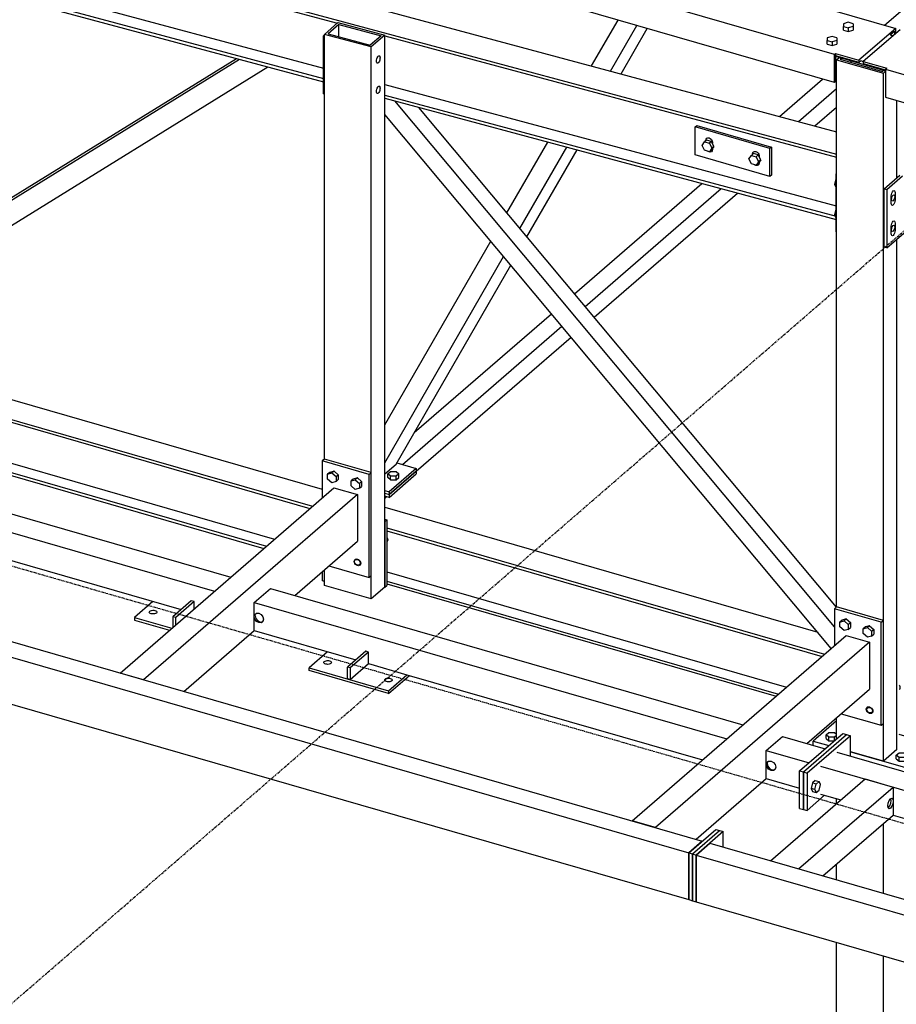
# Model space of a CAD drawing. Header units: millimetres. Extents: x -288865 to 11255, y 102926 to 380857.
# Tile 11 of 142: x -160494 to -159246, y 231177 to 232578. Entities that reach past the tile are written whole.
import ezdxf

# ---------------------------------------------------------------- set-up
doc = ezdxf.new("R2010")
doc.units = ezdxf.units.MM
doc.header["$MEASUREMENT"] = 0
doc.linetypes.add('DXK_LINE_DOT3', pattern=[5.9187, 2.979, -0.9799, 0.9799, -0.9799])
doc.layers.add('TS_INNE_OBIEKTY', color=7, linetype='Continuous')
doc.layers.add('TS_LINIE_WIDOCZNE', color=7, linetype='Continuous')

# ---------------------------------------------------------------- blocks, each defined once
blk = doc.blocks.new('Part-68308383-2207 - 1330')
at = {"layer": 'TS_LINIE_WIDOCZNE', "color": 1, "linetype": 'Continuous'}
for p, q in [((3243.1, 6950.5), (4735.9, 6519.6)), ((3243.1, 6946.3), (4732.3, 6516.4)), ((3243.1, 6888), (4681.8, 6472.7)), ((3243.1, 6874.8), (4670.3, 6462.8)), ((3243.1, 6870.6), (4666.7, 6459.6)), ((4034.7, 6750.4), (4749.9, 6543.9)), ((4838.9, 6518.3), (5454.9, 6340.4)), ((4841.9, 6489), (5464.8, 6309.2)), ((4841.9, 6484.8), (5461.2, 6306)), ((4841.9, 6426.5), (5410.7, 6262.3)), ((4841.9, 6413.2), (5399.2, 6252.4)), ((4841.9, 6409), (5395.6, 6249.2))]:
    blk.add_line(p, q, dxfattribs=at)
blk = doc.blocks.new('Part-68308383-1577 - 1330')
at = {"layer": 'TS_LINIE_WIDOCZNE', "color": 1, "linetype": 'Continuous'}
for p, q in [((4750, 6413.4), (4750, 6426.7)), ((4753, 6412.6), (4750, 6413.4))]:
    blk.add_line(p, q, dxfattribs=at)
blk = doc.blocks.new('Part-68308383-2094 - 1330')
at = {"layer": 'TS_LINIE_WIDOCZNE', "color": 1, "linetype": 'Continuous'}
for p, q in [((1619.9, 8338.8), (5565.9, 7199.8)), ((5478.7, 7162.7), (2354.1, 8064.7)), ((5478.7, 7122.8), (2354.1, 8024.8)), ((5565.9, 7199.8), (5513.5, 7154.5)), ((5558.2, 7190.5), (5564.3, 7195.8)), ((5564.3, 7195.8), (5564.3, 7191.2)), ((5565.9, 7192.5), (5565.9, 7199.8)), ((5478.7, 7162.7), (5480.2, 7164.1)), ((5478.7, 7122.8), (5478.7, 7162.7)), ((5480.2, 7164.1), (5513.5, 7154.5)), ((5480.2, 7164.1), (5480.2, 7124.1)), ((5480.2, 7161.4), (5513.5, 7151.8)), ((5513.5, 7154.5), (5513.5, 7151.8)), ((5513.5, 7151.8), (5515.9, 7153.8)), ((5480.2, 7124.1), (5478.7, 7122.8))]:
    blk.add_line(p, q, dxfattribs=at)
blk = doc.blocks.new('Part-68308383-1760 - 1330')
at = {"layer": 'TS_LINIE_WIDOCZNE', "color": 1, "linetype": 'Continuous'}
for p, q in [((5190.8, 6071.8), (5495.4, 6335.6)), ((5495.4, 6335.6), (5528.7, 6326)), ((5528.7, 6326), (5224.1, 6062.2)), ((5528.7, 6326), (5528.7, 6259.4)), ((5439.5, 6182.1), (5528.7, 6259.4)), ((5281.8, 6045.6), (5381.8, 6132.2)), ((5224.1, 6062.2), (5190.8, 6071.8))]:
    blk.add_line(p, q, dxfattribs=at)
blk = doc.blocks.new('Part-68308383-1786 - 1330')
at = {"layer": 'TS_LINIE_WIDOCZNE', "color": 1, "linetype": 'Continuous'}
for p, q in [((5481.8, 6214.4), (5448.5, 6185.5)), ((5620.2, 6180.4), (5570.8, 6194.6)), ((5448.5, 6179.5), (5448.5, 6185.5)), ((5448.5, 6185.5), (5470.9, 6179)), ((5501.4, 6170.2), (5581.7, 6147.1)), ((5581.7, 6147.1), (5620.2, 6180.4)), ((5582.3, 6140.9), (5620.2, 6173.7)), ((5620.2, 6173.7), (5620.2, 6180.4)), ((5581.7, 6141), (5581.7, 6147.1))]:
    blk.add_line(p, q, dxfattribs=at)
blk = doc.blocks.new('Part-68308383-2174 - 1330')
at = {"layer": 'TS_LINIE_WIDOCZNE', "color": 1, "linetype": 'Continuous'}
for p, q in [((5482.1, 6169.8), (6077.6, 5997.9)), ((5459, 6149.8), (6054.6, 5977.9)), ((5459, 6109.8), (5487.7, 6101.6)), ((5562.3, 6080), (5900, 5982.6)), ((5918.4, 5977.2), (6019.9, 5947.9))]:
    blk.add_line(p, q, dxfattribs=at)
blk = doc.blocks.new('Part-68308383-2066 - 1330')
at = {"layer": 'TS_LINIE_WIDOCZNE', "color": 1, "linetype": 'Continuous'}
for p, q in [((5429.2, 6142.9), (5490.7, 6196.2)), ((5434.5, 6141.4), (5496.1, 6194.7)), ((5490.7, 6196.2), (5496.1, 6194.7)), ((5429.2, 6089.6), (5429.2, 6142.9)), ((5429.2, 6142.9), (5434.5, 6141.4)), ((5434.5, 6141.4), (5434.5, 6088.1)), ((5429.2, 6089.6), (5434.5, 6088.1))]:
    blk.add_line(p, q, dxfattribs=at)
blk = doc.blocks.new('Part-68308383-2271 - 1330')
at = {"layer": 'TS_LINIE_WIDOCZNE', "color": 1, "linetype": 'Continuous'}
for p, q in [((4757.2, 6312.5), (4731, 6289.8)), ((4731, 6289.8), (4844.3, 6257.1)), ((4731, 6285.8), (4731, 6289.8)), ((4844.3, 6253.1), (4731, 6285.8)), ((4844.3, 6257.1), (4870.4, 6279.8)), ((4844.3, 6253.1), (4873.9, 6278.8)), ((4844.3, 6257.1), (4844.3, 6253.1))]:
    blk.add_line(p, q, dxfattribs=at)
blk = doc.blocks.new('Part-68308383-1575 - 1330')
at = {"layer": 'TS_LINIE_WIDOCZNE', "color": 1, "linetype": 'Continuous'}
for p, q in [((5280.4, 7059.7), (5282.7, 7061.7)), ((5387, 7028.9), (5280.4, 7059.7)), ((5280.4, 7019.7), (5280.4, 7059.7)), ((5282.7, 7061.7), (5389.3, 7030.9)), ((5389.3, 7030.9), (5387, 7028.9)), ((5387, 6988.9), (5387, 7028.9)), ((5389.3, 7030.9), (5389.3, 6990.9)), ((5387, 6988.9), (5280.4, 7019.7)), ((5389.3, 6990.9), (5387, 6988.9))]:
    blk.add_line(p, q, dxfattribs=at)
blk = doc.blocks.new('Part-68308383-2287 - 1330')
at = {"layer": 'TS_LINIE_WIDOCZNE', "color": 1, "linetype": 'Continuous'}
for p, q in [((4845.1, 6536.3), (4883.6, 6569.6)), ((4845.1, 6532.3), (4883.6, 6565.6)), ((4883.6, 6569.6), (4883.6, 6565.6)), ((4838.9, 6538.1), (4845.1, 6536.3)), ((4845.1, 6532.3), (4838.9, 6534.1)), ((4845.1, 6536.3), (4845.1, 6532.3))]:
    blk.add_line(p, q, dxfattribs=at)
blk = doc.blocks.new('Part-68308383-2166 - 1330')
at = {"layer": 'TS_LINIE_WIDOCZNE', "color": 1, "linetype": 'Continuous'}
for p, q in [((4753, 6586.8), (4749.9, 6584.1)), ((4749.9, 6584.1), (4749.9, 6531.7)), ((4816.5, 6564.9), (4749.9, 6584.1)), ((4819.6, 6567.6), (4753, 6586.8)), ((4816.5, 6564.9), (4819.6, 6567.6)), ((4816.5, 6418.3), (4816.5, 6564.9)), ((4819.6, 6421), (4819.6, 6567.6)), ((4759.4, 6434.8), (4816.5, 6418.3)), ((4816.5, 6418.3), (4819.6, 6421))]:
    blk.add_line(p, q, dxfattribs=at)
blk = doc.blocks.new('Part-68308383-2064 - 1330')
at = {"layer": 'TS_LINIE_WIDOCZNE', "color": 1, "linetype": 'Continuous'}
for p, q in [((5271.5, 6026.3), (5309.9, 6059.6)), ((5276.8, 6024.8), (5315.3, 6058.1)), ((5309.9, 6059.6), (5315.3, 6058.1)), ((5271.4, 5959.7), (5271.4, 6026.3)), ((5271.4, 6026.3), (5276.8, 6024.8)), ((5276.8, 6024.8), (5276.8, 5958.2)), ((5271.4, 5959.7), (5276.8, 5958.2))]:
    blk.add_line(p, q, dxfattribs=at)
blk = doc.blocks.new('Part-68308383-2060 - 1330')
at = {"layer": 'TS_LINIE_WIDOCZNE', "color": 1, "linetype": 'Continuous'}
for p, q in [((5558.2, 7190.5), (5562.2, 7189.3)), ((5480.2, 7160.1), (5551.6, 7139.5)), ((5515.9, 7153.9), (5519.8, 7152.7))]:
    blk.add_line(p, q, dxfattribs=at)
blk = doc.blocks.new('Part-68308383-2090 - 1330')
at = {"layer": 'TS_LINIE_WIDOCZNE', "color": 1, "linetype": 'Continuous'}
for p, q in [((1263.6, 7205.5), (5290.7, 6043)), ((1244.4, 7188.8), (5271.5, 6026.3)), ((1244.4, 7122.2), (5271.5, 5959.7)), ((5290.7, 6043), (5271.5, 6026.3)), ((5271.5, 6026.3), (5271.5, 5959.7))]:
    blk.add_line(p, q, dxfattribs=at)
blk = doc.blocks.new('Part-68308383-2272 - 1330')
at = {"layer": 'TS_LINIE_WIDOCZNE', "color": 1, "linetype": 'Continuous'}
for p, q in [((4811.8, 6313.4), (4785.6, 6290.7)), ((4815.8, 6312.2), (4789.6, 6289.6)), ((4815.8, 6312.2), (4811.8, 6313.4)), ((4815.8, 6295.6), (4815.8, 6312.2)), ((4789.6, 6272.9), (4815.8, 6295.6)), ((4789.6, 6289.6), (4785.6, 6290.7)), ((4785.6, 6274.1), (4785.6, 6290.7)), ((4789.6, 6289.6), (4789.6, 6272.9)), ((4789.6, 6272.9), (4785.6, 6274.1))]:
    blk.add_line(p, q, dxfattribs=at)
blk = doc.blocks.new('Part-68308383-1594 - 1330')
at = {"layer": 'TS_LINIE_WIDOCZNE', "color": 1, "linetype": 'Continuous'}
for p, q in [((5481, 6993), (5481.8, 6993.7)), ((5481.8, 6992.8), (5481, 6993)), ((5481, 6910.4), (5481, 6993)), ((5481.8, 6910.2), (5481, 6910.4))]:
    blk.add_line(p, q, dxfattribs=at)
blk = doc.blocks.new('Part-68308383-2343 - 1330')
at = {"layer": 'TS_LINIE_WIDOCZNE', "color": 1, "linetype": 'Continuous'}
for p, q in [((4753, 7191.3), (4772.2, 7208)), ((4773.6, 7205.4), (4758.3, 7192.1)), ((4772.2, 7208), (4838.9, 7190.1)), ((4773.6, 7188), (4773.6, 7205.4)), ((4773.6, 7205.4), (4833.6, 7189.3)), ((4753, 6586.8), (4753, 7191.3)), ((4819.6, 7173.4), (4753, 7191.3)), ((4758.3, 7192.1), (4818.2, 7176)), ((4838.9, 7190.1), (4819.6, 7173.4)), ((4838.9, 6404.4), (4838.9, 7190.1)), ((4833.6, 7189.3), (4818.2, 7176)), ((4819.6, 6567.6), (4819.6, 7173.4)), ((4819.6, 6387.7), (4819.6, 6567.6)), ((4753, 6406.9), (4753, 6429.3)), ((4819.6, 6387.7), (4753, 6406.9)), ((4838.9, 6404.4), (4819.6, 6387.7))]:
    blk.add_line(p, q, dxfattribs=at)
blk = doc.blocks.new('Part-68308383-2089 - 1330')
at = {"layer": 'TS_LINIE_WIDOCZNE', "color": 1, "linetype": 'Continuous'}
for p, q in [((5381.8, 6172.1), (5404.9, 6192.1)), ((5404.9, 6192.1), (5465.7, 6174.6)), ((5381.8, 6132.2), (5381.8, 6172.1)), ((5381.8, 6172.1), (5442.6, 6154.6)), ((5381.8, 6152.1), (5382.7, 6155.2)), ((5382.7, 6155.2), (5385.1, 6157)), ((5382.9, 6153.1), (5383.8, 6156)), ((5382.9, 6153.1), (5383.8, 6149.6)), ((5385.1, 6157), (5388.5, 6156.9)), ((5388.5, 6156.9), (5391.8, 6155)), ((5391.8, 6155), (5394.2, 6151.9)), ((5382.7, 6148.6), (5381.8, 6152.1)), ((5385.1, 6145.4), (5382.7, 6148.6)), ((5383.8, 6149.6), (5386.3, 6146.4)), ((5388.5, 6143.6), (5385.1, 6145.4)), ((5386.3, 6146.4), (5389.6, 6144.6)), ((5391.8, 6143.5), (5388.5, 6143.6)), ((5389.6, 6144.6), (5392.9, 6144.5)), ((5394.2, 6145.2), (5391.8, 6143.5)), ((5392.9, 6144.5), (5394.3, 6145.5)), ((5394.2, 6151.9), (5395.1, 6148.3)), ((5395.1, 6148.3), (5394.2, 6145.2)), ((5381.8, 6132.2), (5429.2, 6118.5))]:
    blk.add_line(p, q, dxfattribs=at)
blk = doc.blocks.new('Part-68308383-1757 - 1330')
at = {"layer": 'TS_LINIE_WIDOCZNE', "color": 1, "linetype": 'Continuous'}
for p, q in [((5282.1, 6023.2), (5301.3, 6039.9)), ((5301.3, 6039.9), (9151.2, 4928.6)), ((5282.1, 5956.6), (5282.1, 6023.2)), ((5282.1, 6023.2), (9131.9, 4911.9)), ((5282.1, 5956.6), (9131.9, 4845.3))]:
    blk.add_line(p, q, dxfattribs=at)
blk = doc.blocks.new('Bolt-68308383-3123 - 1330')
at = {"layer": 'TS_INNE_OBIEKTY', "color": 1, "linetype": 'Continuous'}
for p, q in [((4752.1, 6297.9), (4752.7, 6298.7)), ((4752.1, 6297), (4752.1, 6297.9)), ((4752.5, 6296.2), (4752.1, 6297)), ((4753.4, 6295.5), (4752.5, 6296.2)), ((4752.7, 6298.7), (4753.8, 6299.3)), ((4754.7, 6295), (4753.4, 6295.5)), ((4753.8, 6299.3), (4755.2, 6299.8)), ((4756.3, 6294.7), (4754.7, 6295)), ((4755.2, 6299.8), (4756.8, 6300)), ((4758, 6294.6), (4756.3, 6294.7)), ((4756.8, 6300), (4758.5, 6299.9)), ((4759.6, 6294.8), (4758, 6294.6)), ((4758.5, 6299.9), (4760.1, 6299.6)), ((4761, 6295.3), (4759.6, 6294.8)), ((4760.1, 6299.6), (4761.4, 6299.1)), ((4762.1, 6296), (4761, 6295.3)), ((4761.4, 6299.1), (4762.3, 6298.4)), ((4762.7, 6296.7), (4762.1, 6296)), ((4762.3, 6298.4), (4762.8, 6297.6)), ((4762.8, 6297.6), (4762.7, 6296.7)), ((4838.7, 6272.9), (4839.3, 6273.7)), ((4838.7, 6272), (4838.7, 6272.9)), ((4839.1, 6271.2), (4838.7, 6272)), ((4840, 6270.5), (4839.1, 6271.2)), ((4839.3, 6273.7), (4840.4, 6274.3)), ((4841.3, 6270), (4840, 6270.5)), ((4840.4, 6274.3), (4841.8, 6274.8)), ((4842.9, 6269.7), (4841.3, 6270)), ((4841.8, 6274.8), (4843.4, 6275)), ((4844.6, 6269.6), (4842.9, 6269.7)), ((4843.4, 6275), (4845.1, 6274.9)), ((4846.2, 6269.8), (4844.6, 6269.6)), ((4845.1, 6274.9), (4846.7, 6274.6)), ((4847.6, 6270.3), (4846.2, 6269.8)), ((4846.7, 6274.6), (4848, 6274.1)), ((4848.7, 6271), (4847.6, 6270.3)), ((4848, 6274.1), (4848.9, 6273.4)), ((4849.3, 6271.7), (4848.7, 6271)), ((4848.9, 6273.4), (4849.4, 6272.6)), ((4849.4, 6272.6), (4849.3, 6271.7))]:
    blk.add_line(p, q, dxfattribs=at)
blk = doc.blocks.new('Part-68308383-1759 - 1330')
at = {"layer": 'TS_LINIE_WIDOCZNE', "color": 1, "linetype": 'Continuous'}
for p, q in [((4653, 6382.5), (4676.1, 6402.5)), ((4676.1, 6402.5), (5348.5, 6208.4)), ((4653, 6342.6), (4653, 6382.5)), ((4653, 6382.5), (5325.4, 6188.4)), ((4653, 6362.6), (4653.9, 6365.6)), ((4653.9, 6365.6), (4656.3, 6367.4)), ((4654.2, 6363.6), (4655, 6366.4)), ((4654.2, 6363.6), (4655.1, 6360)), ((4656.3, 6367.4), (4659.7, 6367.3)), ((4659.7, 6367.3), (4663, 6365.4)), ((4663, 6365.4), (4665.4, 6362.3)), ((4653.9, 6359), (4653, 6362.6)), ((4656.3, 6355.8), (4653.9, 6359)), ((4655.1, 6360), (4657.5, 6356.8)), ((4659.7, 6354), (4656.3, 6355.8)), ((4657.5, 6356.8), (4660.8, 6355)), ((4663, 6353.9), (4659.7, 6354)), ((4660.8, 6355), (4664.2, 6354.9)), ((4665.4, 6355.6), (4663, 6353.9)), ((4664.2, 6354.9), (4665.5, 6355.9)), ((4665.4, 6362.3), (4666.3, 6358.7)), ((4666.3, 6358.7), (4665.4, 6355.6)), ((4653, 6342.6), (4797.4, 6300.9)), ((4815.8, 6295.6), (4870.4, 6279.8)), ((4870.4, 6279.8), (5290.8, 6158.5))]:
    blk.add_line(p, q, dxfattribs=at)
blk = doc.blocks.new('Part-68308383-1785 - 1330')
at = {"layer": 'TS_LINIE_WIDOCZNE', "color": 1, "linetype": 'Continuous'}
for p, q in [((5481.8, 7155.2), (5485.7, 7158.6)), ((5481.8, 6376.3), (5481.8, 7155.2)), ((5481.8, 7155.2), (5548.4, 7135.9)), ((5487.1, 7155.9), (5489, 7157.6)), ((5487.1, 7155.9), (5547, 7138.6)), ((5502.4, 7151.4), (5502.4, 7153.7)), ((5547, 7138.6), (5549, 7140.3)), ((5548.4, 7135.9), (5551.6, 7138.7)), ((5548.4, 6357.2), (5548.4, 7135.9)), ((5567.6, 6987.1), (5567.6, 7097.1)), ((5567.6, 6173.3), (5567.6, 6899.8)), ((5481.8, 6188.5), (5481.8, 6218.8)), ((5548.4, 6156.7), (5548.4, 6210.5)), ((5548.4, 6156.7), (5501.4, 6170.2)), ((5567.6, 6173.3), (5548.4, 6156.7))]:
    blk.add_line(p, q, dxfattribs=at)
blk = doc.blocks.new('Part-68308383-1797 - 1330')
at = {"layer": 'TS_LINIE_WIDOCZNE', "color": 1, "linetype": 'Continuous'}
for p, q in [((5481.8, 6096.5), (5481.8, 6103.2)), ((5548.4, 5968.6), (5548.4, 6068)), ((5481.8, 5987.8), (5481.8, 6010.3)), ((5481.8, 4077.5), (5481.8, 5899)), ((5548.4, 4058.2), (5548.4, 5879.8))]:
    blk.add_line(p, q, dxfattribs=at)
blk = doc.blocks.new('Part-68308383-2246 - 1330')
at = {"layer": 'TS_LINIE_WIDOCZNE', "color": 1, "linetype": 'Continuous'}
for p, q in [((4838.9, 6501.2), (4841.9, 6500.3)), ((4838.9, 6497.6), (4841.9, 6500.3)), ((4838.9, 6497.6), (4838.9, 6404.4)), ((4841.9, 6500.3), (4841.9, 6407)), ((4838.9, 6404.4), (4841.9, 6407))]:
    blk.add_line(p, q, dxfattribs=at)
blk = doc.blocks.new('Part-68308383-1881 - 1330')
at = {"layer": 'TS_LINIE_WIDOCZNE', "color": 1, "linetype": 'Continuous'}
for p, q in [((5549.4, 6971.3), (5571.8, 6990.7)), ((5575.8, 6989.5), (5553.4, 6970.1)), ((5586.1, 6925.2), (5586.1, 6986.3)), ((5553.4, 6970.1), (5549.4, 6971.3)), ((5549.4, 6888.7), (5549.4, 6971.3)), ((5553.4, 6970.1), (5553.4, 6887.5)), ((5580.7, 6911.2), (5586.1, 6925.2)), ((5553.4, 6887.5), (5580.7, 6911.2)), ((5553.4, 6887.5), (5549.4, 6888.7))]:
    blk.add_line(p, q, dxfattribs=at)
blk = doc.blocks.new('Part-68308383-2067 - 1330')
at = {"layer": 'TS_LINIE_WIDOCZNE', "color": 1, "linetype": 'Continuous'}
for p, q in [((5434.5, 6141.4), (5496.1, 6194.7)), ((5496.1, 6194.7), (5501.4, 6193.1)), ((5501.4, 6193.1), (5439.8, 6139.8)), ((5501.4, 6164.2), (5501.4, 6193.1)), ((5434.5, 6088.1), (5434.5, 6141.4)), ((5434.5, 6141.4), (5439.8, 6139.8)), ((5439.8, 6139.8), (5439.8, 6086.6)), ((5439.8, 6086.6), (5464.8, 6108.2)), ((5434.5, 6088.1), (5439.8, 6086.6))]:
    blk.add_line(p, q, dxfattribs=at)
blk = doc.blocks.new('Part-68308383-1882 - 1330')
at = {"layer": 'TS_LINIE_WIDOCZNE', "color": 1, "linetype": 'Continuous'}
for p, q in [((4751.8, 7189.2), (4753, 7190.2)), ((4753, 7188.8), (4751.8, 7189.2)), ((4751.8, 7106.6), (4751.8, 7189.2)), ((4753, 7106.2), (4751.8, 7106.6))]:
    blk.add_line(p, q, dxfattribs=at)
blk = doc.blocks.new('Part-68308383-2234 - 1330')
at = {"layer": 'TS_LINIE_WIDOCZNE', "color": 1, "linetype": 'Continuous'}
for p, q in [((5478.8, 6347.8), (4852.9, 7096.5)), ((5481.6, 6376.2), (4887.1, 7087.4)), ((5474.2, 6317.3), (4838.9, 7077.3))]:
    blk.add_line(p, q, dxfattribs=at)
blk = doc.blocks.new('Part-68308383-2258 - 1330')
at = {"layer": 'TS_LINIE_WIDOCZNE', "color": 1, "linetype": 'Continuous'}
for p, q in [((5550.2, 7204.3), (5980.1, 7576.6)), ((5480.2, 7143.6), (5481.8, 7145)), ((5400.4, 7074.6), (5461.7, 7127.7)), ((5427.6, 7067.3), (5481.8, 7114.3)), ((5451, 7061), (5481.8, 7087.6)), ((5108.9, 6822.1), (5290.2, 6979.1)), ((5123.8, 6804.2), (5317.3, 6971.8)), ((5136.7, 6788.8), (5340.8, 6965.5)), ((4880.8, 6624.6), (5076, 6793.6)), ((4864, 6579.3), (5091, 6775.8)), ((4883.6, 6569.5), (5103.9, 6760.3)), ((4838.9, 6530.8), (4841.7, 6533.3))]:
    blk.add_line(p, q, dxfattribs=at)
blk = doc.blocks.new('Part-68308383-2091 - 1330')
at = {"layer": 'TS_LINIE_WIDOCZNE', "color": 1, "linetype": 'Continuous'}
for p, q in [((5387.7, 6015), (5522.3, 6131.5)), ((5522.3, 6131.5), (5562.3, 6120)), ((5427.7, 6003.4), (5562.3, 6120)), ((5562.3, 6120), (5562.3, 6080)), ((5554.6, 6093.3), (5555.1, 6097.1)), ((5555.1, 6097.1), (5556.5, 6100.8)), ((5556.5, 6100.8), (5558.4, 6103.3)), ((5557.7, 6093.3), (5559.1, 6097)), ((5558.4, 6103.3), (5560.3, 6104.1)), ((5559.6, 6100.8), (5559.1, 6103.6)), ((5559.1, 6097), (5559.6, 6100.8)), ((5560.3, 6104.1), (5561.7, 6102.9)), ((5561.7, 6102.9), (5562.3, 6100)), ((5562.3, 6100), (5561.7, 6096.2)), ((5555.1, 6090.5), (5554.6, 6093.3)), ((5555.1, 6090.5), (5555.7, 6090.8)), ((5556.5, 6089.2), (5555.1, 6090.5)), ((5555.7, 6090.8), (5557.7, 6093.3)), ((5558.4, 6090), (5556.5, 6089.2)), ((5560.3, 6092.6), (5558.4, 6090)), ((5561.7, 6096.2), (5560.3, 6092.6)), ((5462.3, 5993.4), (5562.3, 6080))]:
    blk.add_line(p, q, dxfattribs=at)
blk = doc.blocks.new('Part-68308383-1932 - 1330')
at = {"layer": 'TS_LINIE_WIDOCZNE', "color": 1, "linetype": 'Continuous'}
for p, q in [((5481.9, 6376.4), (5478.8, 6373.7)), ((5478.8, 6373.7), (5478.8, 6321.3)), ((5545.4, 6354.5), (5478.8, 6373.7)), ((5548.5, 6357.2), (5481.9, 6376.4)), ((5545.4, 6354.5), (5548.5, 6357.2)), ((5545.4, 6207.9), (5545.4, 6354.5)), ((5548.5, 6210.6), (5548.5, 6357.2)), ((5488.3, 6224.4), (5545.4, 6207.9)), ((5545.4, 6207.9), (5548.5, 6210.6))]:
    blk.add_line(p, q, dxfattribs=at)
blk = doc.blocks.new('Bolt-68308383-2692 - 1330')
at = {"layer": 'TS_INNE_OBIEKTY', "color": 1, "linetype": 'Continuous'}
for p, q in [((4760.6, 6567.9), (4757.5, 6565.2)), ((4757.5, 6565.2), (4763.5, 6567)), ((4757.5, 6558.3), (4757.5, 6565.2)), ((4766.6, 6569.6), (4760.6, 6567.9)), ((4766.6, 6569.6), (4763.5, 6567)), ((4763.5, 6567), (4769.5, 6561.8)), ((4766.6, 6569.6), (4772.6, 6564.4)), ((4769.5, 6561.8), (4772.6, 6564.4)), ((4769.5, 6561.8), (4769.5, 6554.8)), ((4772.6, 6564.4), (4772.6, 6557.5)), ((4799.9, 6560), (4793.9, 6558.3)), ((4799.9, 6560), (4796.8, 6557.3)), ((4799.9, 6560), (4805.9, 6554.8)), ((4763.5, 6553.1), (4757.5, 6558.3)), ((4769.5, 6554.8), (4763.5, 6553.1)), ((4769.5, 6554.8), (4772.6, 6557.5)), ((4793.9, 6558.3), (4790.8, 6555.6)), ((4790.8, 6555.6), (4796.8, 6557.3)), ((4790.8, 6548.7), (4790.8, 6555.6)), ((4796.8, 6543.5), (4790.8, 6548.7)), ((4796.8, 6557.3), (4802.8, 6552.2)), ((4802.8, 6545.2), (4796.8, 6543.5)), ((4802.8, 6552.2), (4805.9, 6554.8)), ((4802.8, 6552.2), (4802.8, 6545.2)), ((4802.8, 6545.2), (4805.9, 6547.9)), ((4805.9, 6554.8), (4805.9, 6547.9))]:
    blk.add_line(p, q, dxfattribs=at)
blk = doc.blocks.new('Part-68308383-2171 - 1330')
at = {"layer": 'TS_LINIE_WIDOCZNE', "color": 1, "linetype": 'Continuous'}
for p, q in [((3077.1, 6864), (4619.6, 6418.8)), ((3054.1, 6844), (4596.6, 6398.8)), ((3718, 6612.4), (4549, 6372.6))]:
    blk.add_line(p, q, dxfattribs=at)
blk = doc.blocks.new('Part-68308383-2167 - 1330')
at = {"layer": 'TS_LINIE_WIDOCZNE', "color": 1, "linetype": 'Continuous'}
for p, q in [((4462, 6282.2), (4766.5, 6546)), ((4766.5, 6546), (4799.8, 6536.4)), ((4799.8, 6536.4), (4495.3, 6272.6)), ((4799.8, 6536.4), (4799.8, 6469.8)), ((4710.6, 6392.6), (4799.8, 6469.8)), ((4552.9, 6255.9), (4653, 6342.6)), ((4495.3, 6272.6), (4462, 6282.2)), ((4495.3, 6272.6), (4495.3, 6272.6))]:
    blk.add_line(p, q, dxfattribs=at)
blk = doc.blocks.new('Part-68308383-2211 - 1330')
at = {"layer": 'TS_LINIE_WIDOCZNE', "color": 1, "linetype": 'Continuous'}
for p, q in [((2370, 7888.8), (5481.8, 7052.7)), ((2370, 7856.9), (5481.8, 7020.8)), ((3240, 7618.6), (4771.3, 7207.2)), ((3240, 7549.4), (4751.8, 7143.2)), ((3240, 7534.5), (4751.8, 7128.3)), ((3240, 7529.9), (4751.8, 7123.7)), ((4838.9, 7189), (5481.8, 7016.3)), ((4838.9, 7119.8), (5481, 6947.3)), ((4838.9, 7104.9), (5481, 6932.4)), ((4838.9, 7100.3), (5481, 6927.8))]:
    blk.add_line(p, q, dxfattribs=at)
blk = doc.blocks.new('Part-68308383-2095 - 1330')
at = {"layer": 'TS_LINIE_WIDOCZNE', "color": 1, "linetype": 'Continuous'}
for p, q in [((5572.1, 7197.9), (5519.8, 7152.6)), ((5519.8, 7152.6), (5553.1, 7143)), ((5519.8, 7152.6), (5519.8, 7150)), ((5519.8, 7150), (5551.6, 7140.8)), ((5553.1, 7143), (5551.6, 7141.7)), ((5551.6, 7141.7), (8676.1, 6239.7)), ((5551.6, 7141.7), (5551.6, 7101.7)), ((5551.6, 7101.7), (8676.1, 6199.7))]:
    blk.add_line(p, q, dxfattribs=at)
blk = doc.blocks.new('Part-68308383-2065 - 1330')
at = {"layer": 'TS_LINIE_WIDOCZNE', "color": 1, "linetype": 'Continuous'}
for p, q in [((5276.8, 6024.8), (5315.3, 6058.1)), ((5320.6, 6056.6), (5282.1, 6023.2)), ((5315.3, 6058.1), (5320.6, 6056.6)), ((5320.6, 6034.3), (5320.6, 6056.6)), ((5276.8, 5958.2), (5276.8, 6024.8)), ((5276.8, 6024.8), (5282.1, 6023.2)), ((5282.1, 6023.2), (5282.1, 5956.6)), ((5276.8, 5958.2), (5282.1, 5956.6))]:
    blk.add_line(p, q, dxfattribs=at)
blk = doc.blocks.new('Part-68308383-2176 - 1330')
at = {"layer": 'TS_LINIE_WIDOCZNE', "color": 1, "linetype": 'Continuous'}
for p, q in [((4508.9, 6384.2), (4482.7, 6361.5)), ((4482.7, 6361.5), (4535.8, 6346.2)), ((4482.7, 6361.5), (4482.7, 6357.5)), ((4482.7, 6357.5), (4532.3, 6343.2))]:
    blk.add_line(p, q, dxfattribs=at)
blk = doc.blocks.new('Part-68308383-2183 - 1330')
at = {"layer": 'TS_LINIE_WIDOCZNE', "color": 1, "linetype": 'Continuous'}
for p, q in [((4563.5, 6385), (4537.3, 6362.4)), ((4567.5, 6383.9), (4541.3, 6361.2)), ((4567.5, 6383.9), (4563.5, 6385)), ((4567.5, 6373.6), (4567.5, 6383.9)), ((4541.3, 6361.2), (4537.3, 6362.4)), ((4537.3, 6362.4), (4537.3, 6347.5)), ((4541.3, 6351), (4541.3, 6361.2))]:
    blk.add_line(p, q, dxfattribs=at)
blk = doc.blocks.new('Part-68308383-2199 - 1330')
at = {"layer": 'TS_LINIE_WIDOCZNE', "color": 1, "linetype": 'Continuous'}
for p, q in [((4883.6, 6573.6), (4845.1, 6540.3)), ((4856, 6581.6), (4883.6, 6573.6)), ((4883.6, 6573.6), (4883.6, 6569.6)), ((4883.6, 6569.6), (4845.1, 6536.3)), ((4838.9, 6542.1), (4845.1, 6540.3)), ((4838.9, 6538.1), (4845.1, 6536.3)), ((4845.1, 6540.3), (4845.1, 6536.3))]:
    blk.add_line(p, q, dxfattribs=at)
blk = doc.blocks.new('Part-68308383-2233 - 1330')
at = {"layer": 'TS_LINIE_WIDOCZNE', "color": 1, "linetype": 'Continuous'}
for p, q in [((3969.6, 6746.1), (4631.9, 7155.9)), ((3985, 6759.4), (4627.6, 7157.1)), ((4009.3, 6734.7), (4672.4, 7145)), ((3969.6, 6746.1), (3985, 6759.4)), ((4009.3, 6734.7), (3969.6, 6746.1))]:
    blk.add_line(p, q, dxfattribs=at)
blk = doc.blocks.new('Part-68308383-2264 - 1330')
at = {"layer": 'TS_LINIE_WIDOCZNE', "color": 1, "linetype": 'Continuous'}
for p, q in [((5286.6, 7358.7), (5570.3, 7851.1)), ((5307.8, 7365.7), (5585.1, 7846.8)), ((5248.3, 7346.1), (5509.9, 7800)), ((5247.9, 7291.5), (5279.8, 7346.9)), ((5262.7, 7287.3), (5301, 7353.8)), ((5221.3, 7299.2), (5241.5, 7334.3)), ((5133.2, 7146.4), (5170.8, 7211.6)), ((5160.1, 7139.1), (5197.5, 7203.9)), ((5175, 7135.1), (5212.2, 7199.7)), ((5012.7, 6937.1), (5070.8, 7038)), ((5031.1, 6915.1), (5097.7, 7030.8)), ((5041.2, 6903), (5112.6, 7026.8)), ((4838.9, 6635.5), (4989.6, 6897.1)), ((4838.9, 6581.6), (5008, 6875.1)), ((4854.9, 6579.5), (5018.1, 6862.9)), ((4838.9, 6565.7), (4854.9, 6579.5))]:
    blk.add_line(p, q, dxfattribs=at)
blk = doc.blocks.new('Bolt-68308383-2640 - 1330')
at = {"layer": 'TS_INNE_OBIEKTY', "color": 1, "linetype": 'Continuous'}
for p, q in [((5498.4, 7208.5), (5491.4, 7206.5)), ((5491.4, 7206.5), (5491.4, 7202.5)), ((5505.3, 7206.5), (5498.4, 7208.5)), ((5505.3, 7206.5), (5505.3, 7202.5)), ((5491.4, 7202.5), (5498.4, 7200.5)), ((5491.4, 7197.3), (5491.4, 7202.5)), ((5491.4, 7197.3), (5498.4, 7195.3)), ((5505.3, 7202.5), (5498.4, 7200.5)), ((5498.4, 7200.5), (5498.4, 7195.3)), ((5498.4, 7195.3), (5505.3, 7197.3)), ((5505.3, 7202.5), (5505.3, 7197.3)), ((5475.3, 7188.5), (5468.4, 7186.5)), ((5468.4, 7186.5), (5468.4, 7182.5)), ((5468.4, 7182.5), (5475.3, 7180.5)), ((5468.4, 7177.3), (5468.4, 7182.5)), ((5468.4, 7177.3), (5475.3, 7175.3)), ((5482.2, 7186.5), (5475.3, 7188.5)), ((5482.2, 7182.5), (5475.3, 7180.5)), ((5475.3, 7180.5), (5475.3, 7175.3)), ((5475.3, 7175.3), (5482.2, 7177.3)), ((5482.2, 7186.5), (5482.2, 7182.5)), ((5482.2, 7182.5), (5482.2, 7177.3))]:
    blk.add_line(p, q, dxfattribs=at)
blk = doc.blocks.new('Bolt-68308383-2364 - 1330')
at = {"layer": 'TS_INNE_OBIEKTY', "color": 1, "linetype": 'Continuous'}
for p, q in [((5466.8, 6194.3), (5470.8, 6197.8)), ((5470.8, 6197.8), (5478.8, 6197.8)), ((5478.8, 6197.8), (5481.8, 6195.1)), ((5466.8, 6189), (5466.8, 6194.3)), ((5470.8, 6190.9), (5466.8, 6194.3)), ((5466.8, 6189), (5470.8, 6185.6)), ((5470.8, 6185.6), (5470.8, 6190.9)), ((5478.8, 6190.9), (5470.8, 6190.9)), ((5470.8, 6185.6), (5478.5, 6185.6)), ((5481.8, 6193.5), (5478.8, 6190.9)), ((5478.8, 6185.8), (5478.8, 6190.9)), ((5585.9, 6182.1), (5589.9, 6185.6)), ((5585.9, 6176.8), (5585.9, 6182.1)), ((5589.9, 6178.7), (5585.9, 6182.1)), ((5589.9, 6185.6), (5597.9, 6185.6)), ((5597.9, 6185.6), (5601.9, 6182.1)), ((5601.9, 6182.1), (5597.9, 6178.7)), ((5601.9, 6176.8), (5601.9, 6182.1)), ((5566.7, 6165.5), (5570.7, 6168.9)), ((5570.7, 6168.9), (5578.7, 6168.9)), ((5578.7, 6168.9), (5582.7, 6165.5)), ((5585.9, 6176.8), (5589.9, 6173.4)), ((5589.9, 6173.4), (5589.9, 6178.7)), ((5597.9, 6178.7), (5589.9, 6178.7)), ((5589.9, 6173.4), (5597.9, 6173.4)), ((5597.9, 6173.4), (5597.9, 6178.7)), ((5597.9, 6173.4), (5601.9, 6176.8)), ((5566.7, 6160.2), (5566.7, 6165.5)), ((5570.7, 6162), (5566.7, 6165.5)), ((5566.7, 6160.2), (5570.7, 6156.7)), ((5570.7, 6156.7), (5570.7, 6162)), ((5578.7, 6162), (5570.7, 6162)), ((5570.7, 6156.7), (5578.7, 6156.7)), ((5582.7, 6165.5), (5578.7, 6162)), ((5578.7, 6156.7), (5578.7, 6162)), ((5578.7, 6156.7), (5582.7, 6160.2)), ((5582.7, 6160.2), (5582.7, 6165.5))]:
    blk.add_line(p, q, dxfattribs=at)
blk = doc.blocks.new('Bolt-68308383-2432 - 1330')
at = {"layer": 'TS_INNE_OBIEKTY', "color": 1, "linetype": 'Continuous'}
for p, q in [((5559.8, 6963.4), (5560.4, 6965.4)), ((5560.4, 6965.4), (5561.2, 6967.2)), ((5561.2, 6967.2), (5562.3, 6968.5)), ((5562.3, 6968.5), (5563.3, 6969)), ((5563.3, 6969), (5564.2, 6968.7)), ((5564.2, 6968.7), (5564.8, 6967.7)), ((5564.8, 6967.7), (5565, 6966.1)), ((5565, 6966.1), (5565, 6955.5)), ((5559.6, 6961.5), (5559.8, 6963.4)), ((5559.6, 6950.8), (5559.6, 6961.5)), ((5560, 6956.5), (5560.3, 6958.7)), ((5560.3, 6954.7), (5560, 6956.5)), ((5560.3, 6958.7), (5561.1, 6960.9)), ((5561.1, 6954), (5560.3, 6954.7)), ((5561.1, 6960.9), (5562.3, 6962.5)), ((5562.3, 6954.5), (5561.1, 6954)), ((5562.3, 6962.5), (5563.4, 6962.9)), ((5563.4, 6956), (5562.3, 6954.5)), ((5564.2, 6951.5), (5563.3, 6949.7)), ((5563.4, 6962.9), (5564.3, 6962.2)), ((5564.3, 6958.2), (5563.4, 6956)), ((5564.8, 6953.5), (5564.2, 6951.5)), ((5564.3, 6962.2), (5564.6, 6960.5)), ((5564.6, 6960.5), (5564.3, 6958.2)), ((5565, 6955.5), (5564.8, 6953.5)), ((5559.8, 6949.2), (5559.6, 6950.8)), ((5560.4, 6948.2), (5559.8, 6949.2)), ((5561.2, 6947.9), (5560.4, 6948.2)), ((5562.3, 6948.5), (5561.2, 6947.9)), ((5563.3, 6949.7), (5562.3, 6948.5)), ((5560.4, 6922.1), (5561.2, 6923.9)), ((5561.2, 6923.9), (5562.3, 6925.2)), ((5562.3, 6925.2), (5563.3, 6925.7)), ((5563.3, 6925.7), (5564.2, 6925.4)), ((5564.2, 6925.4), (5564.8, 6924.4)), ((5564.8, 6924.4), (5565, 6922.8)), ((5559.6, 6918.2), (5559.8, 6920.1)), ((5559.6, 6907.5), (5559.6, 6918.2)), ((5559.8, 6920.1), (5560.4, 6922.1)), ((5560, 6913.2), (5560.3, 6915.4)), ((5560.3, 6911.4), (5560, 6913.2)), ((5560.3, 6915.4), (5561.1, 6917.6)), ((5561.1, 6910.7), (5560.3, 6911.4)), ((5561.1, 6917.6), (5562.3, 6919.2)), ((5562.3, 6911.2), (5561.1, 6910.7)), ((5562.3, 6919.2), (5563.4, 6919.6)), ((5563.4, 6912.7), (5562.3, 6911.2)), ((5563.4, 6919.6), (5564.3, 6918.9)), ((5564.3, 6914.9), (5563.4, 6912.7)), ((5564.8, 6910.2), (5564.2, 6908.2)), ((5564.3, 6918.9), (5564.6, 6917.2)), ((5564.6, 6917.2), (5564.3, 6914.9)), ((5565, 6912.2), (5564.8, 6910.2)), ((5565, 6922.8), (5565, 6912.2)), ((5559.8, 6905.9), (5559.6, 6907.5)), ((5560.4, 6904.9), (5559.8, 6905.9)), ((5561.2, 6904.6), (5560.4, 6904.9)), ((5562.3, 6905.2), (5561.2, 6904.6)), ((5563.3, 6906.4), (5562.3, 6905.2)), ((5564.2, 6908.2), (5563.3, 6906.4))]:
    blk.add_line(p, q, dxfattribs=at)
blk = doc.blocks.new('GridLine-68308383-3691 - 1330')
at = {"layer": 'TS_INNE_OBIEKTY', "color": 4, "linetype": 'DXK_LINE_DOT3'}
blk.add_line((2582.4, 6932.9), (11998.7, 4214.7), dxfattribs=at)
blk = doc.blocks.new('Bolt-68308383-2466 - 1330')
at = {"layer": 'TS_INNE_OBIEKTY', "color": 1, "linetype": 'Continuous'}
for p, q in [((5489.5, 6357.5), (5486.4, 6354.8)), ((5486.4, 6354.8), (5492.4, 6356.6)), ((5486.4, 6347.9), (5486.4, 6354.8)), ((5495.5, 6359.2), (5489.5, 6357.5)), ((5495.5, 6359.2), (5492.4, 6356.6)), ((5492.4, 6356.6), (5498.4, 6351.4)), ((5495.5, 6359.2), (5501.5, 6354)), ((5498.4, 6351.4), (5501.5, 6354)), ((5498.4, 6351.4), (5498.4, 6344.4)), ((5501.5, 6354), (5501.5, 6347.1)), ((5528.8, 6349.6), (5522.8, 6347.8)), ((5528.8, 6349.6), (5525.7, 6346.9)), ((5528.8, 6349.6), (5534.8, 6344.4)), ((5492.4, 6342.7), (5486.4, 6347.9)), ((5498.4, 6344.4), (5492.4, 6342.7)), ((5498.4, 6344.4), (5501.5, 6347.1)), ((5522.8, 6347.8), (5519.7, 6345.2)), ((5519.7, 6345.2), (5525.7, 6346.9)), ((5519.7, 6338.3), (5519.7, 6345.2)), ((5525.7, 6333.1), (5519.7, 6338.3)), ((5525.7, 6346.9), (5531.7, 6341.7)), ((5531.7, 6334.8), (5525.7, 6333.1)), ((5531.7, 6341.7), (5534.8, 6344.4)), ((5531.7, 6341.7), (5531.7, 6334.8)), ((5531.7, 6334.8), (5534.8, 6337.5)), ((5534.8, 6344.4), (5534.8, 6337.5))]:
    blk.add_line(p, q, dxfattribs=at)
blk = doc.blocks.new('Bolt-68308383-2467 - 1330')
at = {"layer": 'TS_INNE_OBIEKTY', "color": 1, "linetype": 'Continuous'}
for p, q in [((5570.8, 6264.9), (5571.1, 6264.5)), ((5571.1, 6259), (5570.8, 6258.7)), ((5571.1, 6264.5), (5571.8, 6263)), ((5571.8, 6260.1), (5571.1, 6259)), ((5571.8, 6263), (5572, 6261.5)), ((5572, 6261.5), (5571.8, 6260.1)), ((5524.1, 6230.7), (5524.3, 6232.1)), ((5524.3, 6229.2), (5524.1, 6230.7)), ((5524.3, 6232.1), (5525, 6233.2)), ((5525, 6227.7), (5524.3, 6229.2)), ((5524.8, 6230.6), (5525.3, 6232.4)), ((5525.3, 6228.4), (5524.8, 6230.6)), ((5525, 6233.2), (5526, 6234)), ((5526, 6226.4), (5525, 6227.7)), ((5525.3, 6232.4), (5526.8, 6233.4)), ((5526.8, 6226.5), (5525.3, 6228.4)), ((5526, 6234), (5527.3, 6234.2)), ((5527.3, 6225.4), (5526, 6226.4)), ((5526.8, 6233.4), (5528.8, 6233.4)), ((5528.8, 6225.4), (5526.8, 6226.5)), ((5527.3, 6234.2), (5528.8, 6234.1)), ((5528.8, 6224.7), (5527.3, 6225.4)), ((5528.8, 6234.1), (5530.2, 6233.4)), ((5528.8, 6233.4), (5530.8, 6232.3)), ((5530.8, 6225.4), (5528.8, 6225.4)), ((5530.2, 6224.5), (5528.8, 6224.7)), ((5530.2, 6233.4), (5531.5, 6232.4)), ((5531.5, 6224.8), (5530.2, 6224.5)), ((5530.8, 6232.3), (5532.2, 6230.4)), ((5532.2, 6226.4), (5530.8, 6225.4)), ((5531.5, 6232.4), (5532.5, 6231)), ((5532.5, 6225.6), (5531.5, 6224.8)), ((5532.2, 6230.4), (5532.8, 6228.2)), ((5532.8, 6228.2), (5532.2, 6226.4)), ((5532.5, 6231), (5533.2, 6229.6)), ((5533.2, 6226.7), (5532.5, 6225.6)), ((5533.2, 6229.6), (5533.4, 6228.1)), ((5533.4, 6228.1), (5533.2, 6226.7))]:
    blk.add_line(p, q, dxfattribs=at)
blk = doc.blocks.new('Bolt-68308383-2721 - 1330')
at = {"layer": 'TS_INNE_OBIEKTY', "color": 1, "linetype": 'Continuous'}
for p, q in [((5480.8, 6985.7), (5478.8, 6977.9)), ((5481, 6985.8), (5480.8, 6985.7)), ((5480.8, 6985.7), (5481, 6985.6)), ((5481, 6977.3), (5478.8, 6977.9)), ((5478.8, 6977.9), (5480.8, 6973.7)), ((5480.8, 6973.7), (5481, 6973.6)), ((5480.8, 6942.4), (5478.8, 6934.6)), ((5481, 6942.5), (5480.8, 6942.4)), ((5480.8, 6942.4), (5481, 6942.3)), ((5481, 6934), (5478.8, 6934.6)), ((5478.8, 6934.6), (5480.8, 6930.4)), ((5480.8, 6930.4), (5481, 6930.3))]:
    blk.add_line(p, q, dxfattribs=at)
blk = doc.blocks.new('Bolt-68308383-2677 - 1330')
at = {"layer": 'TS_INNE_OBIEKTY', "color": 1, "linetype": 'Continuous'}
for p, q in [((5290.4, 7033.3), (5293.9, 7038.3)), ((5296.9, 7040.9), (5293.9, 7038.3)), ((5293.9, 7038.3), (5300.8, 7036.3)), ((5295.7, 7040.6), (5296.1, 7042.3)), ((5295.7, 7039.9), (5295.7, 7040.6)), ((5296.1, 7042.3), (5297.1, 7043.5)), ((5303.8, 7038.9), (5296.9, 7040.9)), ((5297.1, 7043.5), (5298.6, 7044.1)), ((5298.6, 7044.1), (5300.4, 7043.9)), ((5300.4, 7043.9), (5302.1, 7043)), ((5303.8, 7038.9), (5300.8, 7036.3)), ((5300.8, 7036.3), (5304.2, 7029.3)), ((5302.1, 7043), (5303.7, 7041.6)), ((5303.7, 7041.6), (5304.7, 7039.8)), ((5307.3, 7031.9), (5303.8, 7038.9)), ((5304.7, 7039.8), (5305, 7037.9)), ((5305, 7037.9), (5305, 7036.5)), ((5293.9, 7026.3), (5290.4, 7033.3)), ((5300.8, 7024.3), (5293.9, 7026.3)), ((5298.6, 7024.8), (5298.4, 7025)), ((5300.4, 7023.9), (5298.6, 7024.8)), ((5302.1, 7023.8), (5300.4, 7023.9)), ((5304.2, 7029.3), (5300.8, 7024.3)), ((5303.8, 7026.9), (5300.8, 7024.3)), ((5303.7, 7024.3), (5302.1, 7023.8)), ((5304.7, 7025.6), (5303.7, 7024.3)), ((5307.3, 7031.9), (5303.8, 7026.9)), ((5307.3, 7031.9), (5304.2, 7029.3)), ((5305, 7027.3), (5304.7, 7025.6)), ((5305, 7028.7), (5305, 7027.3)), ((5363.5, 7021.7), (5360.5, 7019.1)), ((5362.3, 7021.4), (5362.7, 7023.1)), ((5362.3, 7020.7), (5362.3, 7021.4)), ((5362.7, 7023.1), (5363.7, 7024.3)), ((5370.4, 7019.7), (5363.5, 7021.7)), ((5363.7, 7024.3), (5365.2, 7024.8)), ((5365.2, 7024.8), (5367, 7024.7)), ((5367, 7024.7), (5368.8, 7023.8)), ((5368.8, 7023.8), (5370.3, 7022.4)), ((5370.3, 7022.4), (5371.3, 7020.6)), ((5357, 7014.1), (5360.5, 7019.1)), ((5360.5, 7007.1), (5357, 7014.1)), ((5360.5, 7019.1), (5367.4, 7017.1)), ((5370.4, 7019.7), (5367.4, 7017.1)), ((5367.4, 7017.1), (5370.9, 7010.1)), ((5370.9, 7010.1), (5367.4, 7005.1)), ((5370.4, 7007.7), (5367.4, 7005.1)), ((5373.9, 7012.7), (5370.4, 7019.7)), ((5373.9, 7012.7), (5370.4, 7007.7)), ((5373.9, 7012.7), (5370.9, 7010.1)), ((5371.3, 7020.6), (5371.6, 7018.7)), ((5371.6, 7008), (5371.3, 7006.3)), ((5371.6, 7018.7), (5371.6, 7017.3)), ((5371.6, 7009.4), (5371.6, 7008)), ((5367.4, 7005.1), (5360.5, 7007.1)), ((5365.2, 7005.6), (5365, 7005.8)), ((5367, 7004.7), (5365.2, 7005.6)), ((5368.8, 7004.5), (5367, 7004.7)), ((5370.3, 7005.1), (5368.8, 7004.5)), ((5371.3, 7006.3), (5370.3, 7005.1))]:
    blk.add_line(p, q, dxfattribs=at)
blk = doc.blocks.new('Bolt-68308383-2625 - 1330')
at = {"layer": 'TS_INNE_OBIEKTY', "color": 1, "linetype": 'Continuous'}
for p, q in [((5447.5, 6125.8), (5445.5, 6118.1)), ((5451.5, 6129.2), (5447.5, 6125.8)), ((5452.8, 6124.3), (5447.5, 6125.8)), ((5451.5, 6129.2), (5456.8, 6127.7)), ((5456.8, 6127.7), (5452.8, 6124.3)), ((5458.7, 6123.5), (5456.8, 6127.7)), ((5450.8, 6116.5), (5445.5, 6118.1)), ((5445.5, 6118.1), (5447.5, 6113.8)), ((5447.5, 6113.8), (5452.8, 6112.3)), ((5450.8, 6116.5), (5452.8, 6124.3)), ((5450.8, 6116.5), (5452.8, 6112.3)), ((5452.8, 6112.3), (5456.8, 6115.7)), ((5456.8, 6115.7), (5458.7, 6123.5))]:
    blk.add_line(p, q, dxfattribs=at)
blk = doc.blocks.new('Bolt-68308383-2690 - 1330')
at = {"layer": 'TS_INNE_OBIEKTY', "color": 1, "linetype": 'Continuous'}
for p, q in [((4826.8, 7153.3), (4826.9, 7154.8)), ((4826.9, 7152), (4826.8, 7153.3)), ((4826.9, 7154.8), (4827.3, 7156.5)), ((4827.3, 7151), (4826.9, 7152)), ((4827.3, 7156.5), (4827.9, 7158)), ((4827.9, 7150.5), (4827.3, 7151)), ((4827.9, 7158), (4828.7, 7159.3)), ((4828.7, 7150.5), (4827.9, 7150.5)), ((4828.7, 7159.3), (4829.5, 7160.3)), ((4829.5, 7151), (4828.7, 7150.5)), ((4829.5, 7160.3), (4830.3, 7160.8)), ((4830.3, 7151.9), (4829.5, 7151)), ((4830.3, 7160.8), (4831.1, 7160.8)), ((4831.1, 7153.2), (4830.3, 7151.9)), ((4831.1, 7160.8), (4831.7, 7160.2)), ((4831.7, 7154.8), (4831.1, 7153.2)), ((4831.7, 7160.2), (4832, 7159.3)), ((4832, 7156.4), (4831.7, 7154.8)), ((4832, 7159.3), (4832.2, 7157.9)), ((4832.2, 7157.9), (4832, 7156.4)), ((4826.8, 7110), (4826.9, 7111.5)), ((4826.9, 7108.7), (4826.8, 7110)), ((4826.9, 7111.5), (4827.3, 7113.2)), ((4827.3, 7107.7), (4826.9, 7108.7)), ((4827.3, 7113.2), (4827.9, 7114.7)), ((4827.9, 7107.2), (4827.3, 7107.7)), ((4827.9, 7114.7), (4828.7, 7116)), ((4828.7, 7107.2), (4827.9, 7107.2)), ((4828.7, 7116), (4829.5, 7117)), ((4829.5, 7107.7), (4828.7, 7107.2)), ((4829.5, 7117), (4830.3, 7117.5)), ((4830.3, 7108.6), (4829.5, 7107.7)), ((4830.3, 7117.5), (4831.1, 7117.5)), ((4831.1, 7109.9), (4830.3, 7108.6)), ((4831.1, 7117.5), (4831.7, 7116.9)), ((4831.7, 7111.5), (4831.1, 7109.9)), ((4831.7, 7116.9), (4832, 7116)), ((4832, 7113.1), (4831.7, 7111.5)), ((4832, 7116), (4832.2, 7114.6)), ((4832.2, 7114.6), (4832, 7113.1))]:
    blk.add_line(p, q, dxfattribs=at)
blk = doc.blocks.new('Bolt-68308383-2693 - 1330')
at = {"layer": 'TS_INNE_OBIEKTY', "color": 1, "linetype": 'Continuous'}
for p, q in [((4841.9, 6475.3), (4842.3, 6474.9)), ((4842.3, 6474.9), (4842.9, 6473.4)), ((4842.3, 6469.4), (4841.9, 6469.2)), ((4842.9, 6470.5), (4842.3, 6469.4)), ((4842.9, 6473.4), (4843.1, 6471.9)), ((4843.1, 6471.9), (4842.9, 6470.5)), ((4795.2, 6441.2), (4795.5, 6442.5)), ((4795.5, 6439.7), (4795.2, 6441.2)), ((4795.5, 6442.5), (4796.1, 6443.6)), ((4796.1, 6438.2), (4795.5, 6439.7)), ((4795.9, 6441), (4796.4, 6442.8)), ((4796.4, 6438.8), (4795.9, 6441)), ((4796.1, 6443.6), (4797.1, 6444.4)), ((4797.1, 6436.8), (4796.1, 6438.2)), ((4796.4, 6442.8), (4797.9, 6443.8)), ((4797.9, 6436.9), (4796.4, 6438.8)), ((4797.1, 6444.4), (4798.4, 6444.7)), ((4798.4, 6435.8), (4797.1, 6436.8)), ((4797.9, 6443.8), (4799.9, 6443.8)), ((4799.9, 6435.8), (4797.9, 6436.9)), ((4798.4, 6444.7), (4799.9, 6444.5)), ((4799.9, 6435.1), (4798.4, 6435.8)), ((4799.9, 6444.5), (4801.3, 6443.8)), ((4799.9, 6443.8), (4801.9, 6442.7)), ((4801.9, 6435.8), (4799.9, 6435.8)), ((4801.3, 6435), (4799.9, 6435.1)), ((4801.3, 6443.8), (4802.6, 6442.8)), ((4802.6, 6435.2), (4801.3, 6435)), ((4801.9, 6442.7), (4803.3, 6440.8)), ((4803.3, 6436.8), (4801.9, 6435.8)), ((4802.6, 6442.8), (4803.7, 6441.5)), ((4803.7, 6436), (4802.6, 6435.2)), ((4803.3, 6440.8), (4803.9, 6438.7)), ((4803.9, 6438.7), (4803.3, 6436.8)), ((4803.7, 6441.5), (4804.3, 6440)), ((4804.3, 6437.1), (4803.7, 6436)), ((4804.3, 6440), (4804.5, 6438.5)), ((4804.5, 6438.5), (4804.3, 6437.1))]:
    blk.add_line(p, q, dxfattribs=at)
blk = doc.blocks.new('Bolt-68308383-2703 - 1330')
at = {"layer": 'TS_INNE_OBIEKTY', "color": 1, "linetype": 'Continuous'}
for p, q in [((4503.7, 6368.7), (4503.8, 6369.5)), ((4504.2, 6367.9), (4503.7, 6368.7)), ((4503.8, 6369.5), (4504.4, 6370.3)), ((4505.1, 6367.2), (4504.2, 6367.9)), ((4504.4, 6370.3), (4505.5, 6371)), ((4506.4, 6366.7), (4505.1, 6367.2)), ((4505.5, 6371), (4506.9, 6371.4)), ((4508, 6366.4), (4506.4, 6366.7)), ((4506.9, 6371.4), (4508.5, 6371.7)), ((4509.7, 6366.3), (4508, 6366.4)), ((4508.5, 6371.7), (4510.2, 6371.6)), ((4511.3, 6366.5), (4509.7, 6366.3)), ((4510.2, 6371.6), (4511.8, 6371.3)), ((4512.7, 6367), (4511.3, 6366.5)), ((4511.8, 6371.3), (4513.1, 6370.8)), ((4513.8, 6367.6), (4512.7, 6367)), ((4513.1, 6370.8), (4514, 6370.1)), ((4514.4, 6368.4), (4513.8, 6367.6)), ((4514, 6370.1), (4514.4, 6369.3)), ((4514.4, 6369.3), (4514.4, 6368.4))]:
    blk.add_line(p, q, dxfattribs=at)
blk = doc.blocks.new('Bolt-68308383-3135 - 1330')
at = {"layer": 'TS_INNE_OBIEKTY', "color": 1, "linetype": 'Continuous'}
for p, q in [((4843, 6565.8), (4847, 6569.3)), ((4843, 6560.8), (4843, 6565.8)), ((4847, 6562.4), (4843, 6565.8)), ((4847, 6557.4), (4843, 6560.8)), ((4847, 6569.3), (4855, 6569.3)), ((4847, 6557.4), (4847, 6562.4)), ((4855, 6562.4), (4847, 6562.4)), ((4855, 6569.3), (4859, 6565.8)), ((4859, 6565.8), (4855, 6562.4)), ((4855, 6557.4), (4855, 6562.4)), ((4855, 6557.4), (4859, 6560.8)), ((4859, 6560.8), (4859, 6565.8)), ((4847, 6557.4), (4855, 6557.4))]:
    blk.add_line(p, q, dxfattribs=at)
blk = doc.blocks.new('GridLine-68308383-3698 - 1330')
at = {"layer": 'TS_INNE_OBIEKTY', "color": 4, "linetype": 'DXK_LINE_DOT3'}
blk.add_line((2718, 4435), (9468.3, 10280.9), dxfattribs=at)

msp = doc.modelspace()

# ---------------------------------------------------------------- block references
for name in ['GridLine-68308383-3698 - 1330', 'Part-68308383-2094 - 1330', 'Part-68308383-2211 - 1330', 'Part-68308383-2258 - 1330', 'Part-68308383-2264 - 1330', 'Part-68308383-2207 - 1330', 'Part-68308383-2343 - 1330', 'Bolt-68308383-2640 - 1330', 'Part-68308383-2090 - 1330', 'Part-68308383-2095 - 1330', 'Part-68308383-1882 - 1330', 'Part-68308383-2060 - 1330', 'Part-68308383-2233 - 1330', 'Bolt-68308383-2690 - 1330', 'Part-68308383-1785 - 1330', 'Part-68308383-2234 - 1330', 'Part-68308383-1575 - 1330', 'Bolt-68308383-2677 - 1330', 'Bolt-68308383-2721 - 1330', 'Part-68308383-1594 - 1330', 'Part-68308383-1881 - 1330', 'Bolt-68308383-2432 - 1330', 'GridLine-68308383-3691 - 1330', 'Part-68308383-2171 - 1330', 'Part-68308383-2166 - 1330', 'Part-68308383-2199 - 1330', 'Bolt-68308383-2692 - 1330', 'Part-68308383-2287 - 1330', 'Bolt-68308383-3135 - 1330', 'Part-68308383-2167 - 1330', 'Part-68308383-2246 - 1330', 'Bolt-68308383-2693 - 1330', 'Part-68308383-1577 - 1330', 'Part-68308383-1759 - 1330', 'Part-68308383-2176 - 1330', 'Part-68308383-2183 - 1330', 'Bolt-68308383-2703 - 1330', 'Part-68308383-1932 - 1330', 'Bolt-68308383-2466 - 1330', 'Part-68308383-1760 - 1330', 'Part-68308383-2271 - 1330', 'Part-68308383-2272 - 1330', 'Bolt-68308383-3123 - 1330', 'Bolt-68308383-2467 - 1330', 'Part-68308383-1786 - 1330', 'Bolt-68308383-2364 - 1330', 'Part-68308383-2089 - 1330', 'Part-68308383-2066 - 1330', 'Part-68308383-2067 - 1330', 'Part-68308383-2174 - 1330', 'Part-68308383-2091 - 1330', 'Bolt-68308383-2625 - 1330', 'Part-68308383-1797 - 1330', 'Part-68308383-2064 - 1330', 'Part-68308383-2065 - 1330', 'Part-68308383-1757 - 1330']:
    msp.add_blockref(name, (-164812.9, 225365.8))

doc.saveas('drawing.dxf')
